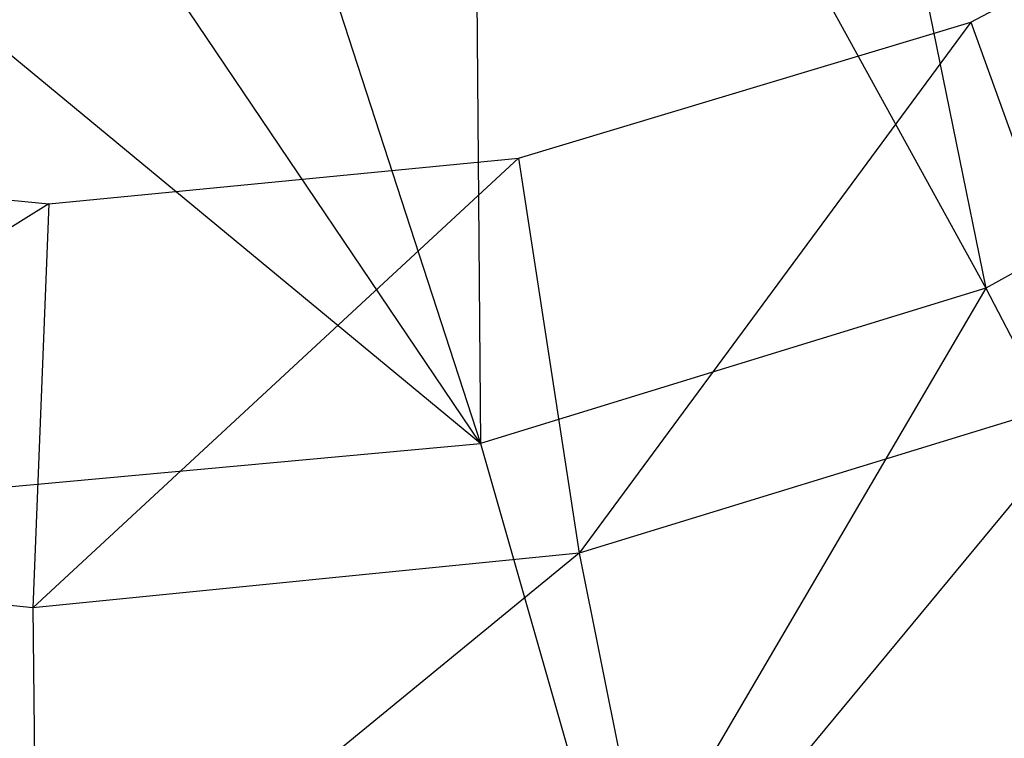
# Model space of a CAD drawing. Extents: x 1.6 to 24.9, y -15.7 to 0.
# Tile 224 of 246: x 21.071 to 21.439, y -12.929 to -12.661. Entities that reach past the tile are written whole.
import ezdxf

# ---------------------------------------------------------------- set-up
doc = ezdxf.new("R2010")
doc.units = 0
doc.header["$LTSCALE"] = 2.54
doc.layers.get('0').update_dxf_attribs({"color": 13, "linetype": 'CONTINUOUS'})

# ---------------------------------------------------------------- blocks, each defined once
blk = doc.blocks.new('ARES-203-D_STL')
at = {"color": 0}
for p, q in [((21.34924, -12.3553, 22.13905), (21.43192, -12.76133, 21.44778)), ((21.34924, -12.3553, 22.13905), (21.43192, -12.76133, 21.44778)), ((21.24017, -12.41232, 22.13902), (21.43192, -12.76133, 21.44778)), ((21.24017, -12.41232, 22.13902), (21.43192, -12.76133, 21.44778)), ((21.24017, -12.41232, 22.13902), (21.2434, -12.81923, 21.44762)), ((21.24017, -12.41232, 22.13902), (21.2434, -12.81923, 21.44762)), ((21.12237, -12.4472, 22.13899), (21.2434, -12.81923, 21.44762)), ((21.12237, -12.4472, 22.13899), (21.2434, -12.81923, 21.44762)), ((21.2434, -12.81923, 21.44762), (21.00018, -12.45884, 22.13896)), ((21.2434, -12.81923, 21.44762), (21.00018, -12.45884, 22.13896)), ((21.42633, -12.66204, 15.93422), (21.58188, -12.57926, 15.93422)), ((21.2434, -12.81923, 21.44762), (21.02826, -12.64141, 21.80012)), ((21.2434, -12.81923, 21.44762), (21.02826, -12.64141, 21.80012)), ((21.25762, -12.71281, 15.93422), (21.42633, -12.66204, 15.93422)), ((21.42633, -12.66204, 15.93422), (21.28026, -12.86023, 16.0538)), ((21.42633, -12.66204, 15.93422), (21.28026, -12.86023, 16.0538)), ((21.42633, -12.66204, 15.93422), (21.47608, -12.80001, 16.05099)), ((21.42633, -12.66204, 15.93422), (21.47608, -12.80001, 16.05099)), ((21.60367, -12.66563, 21.44793), (21.43192, -12.76133, 21.44778)), ((21.60367, -12.66563, 21.44793), (21.43192, -12.76133, 21.44778)), ((20.90695, -12.71229, 15.93422), (21.08226, -12.72985, 15.93422)), ((21.25762, -12.71281, 15.93422), (21.07635, -12.88052, 16.0567)), ((21.25762, -12.71281, 15.93422), (21.07635, -12.88052, 16.0567)), ((21.08226, -12.72985, 15.93422), (21.25762, -12.71281, 15.93422)), ((21.25762, -12.71281, 15.93422), (21.28026, -12.86023, 16.0538)), ((21.25762, -12.71281, 15.93422), (21.28026, -12.86023, 16.0538)), ((21.08226, -12.72985, 15.93422), (20.87249, -12.85963, 16.05959)), ((21.08226, -12.72985, 15.93422), (20.87249, -12.85963, 16.05959)), ((21.08226, -12.72985, 15.93422), (21.07635, -12.88052, 16.0567)), ((21.08226, -12.72985, 15.93422), (21.07635, -12.88052, 16.0567)), ((21.43192, -12.76133, 21.44778), (21.2434, -12.81923, 21.44762)), ((21.43192, -12.76133, 21.44778), (21.2434, -12.81923, 21.44762)), ((21.43192, -12.76133, 21.44778), (21.29409, -12.99655, 21.0725)), ((21.43192, -12.76133, 21.44778), (21.29409, -12.99655, 21.0725)), ((21.43192, -12.76133, 21.44778), (21.51885, -12.92816, 21.07219)), ((21.43192, -12.76133, 21.44778), (21.51885, -12.92816, 21.07219)), ((21.47608, -12.80001, 16.05099), (21.28026, -12.86023, 16.0538)), ((21.47608, -12.80001, 16.05099), (21.28026, -12.86023, 16.0538)), ((21.47608, -12.80001, 16.05099), (21.30878, -13.00222, 16.19794)), ((21.47608, -12.80001, 16.05099), (21.30878, -13.00222, 16.19794)), ((21.04671, -12.83731, 21.44745), (21.2434, -12.81923, 21.44762)), ((21.04671, -12.83731, 21.44745), (21.2434, -12.81923, 21.44762)), ((21.2434, -12.81923, 21.44762), (21.29409, -12.99655, 21.0725)), ((21.2434, -12.81923, 21.44762), (21.29409, -12.99655, 21.0725)), ((21.07635, -12.88052, 16.0567), (20.87249, -12.85963, 16.05959)), ((21.07635, -12.88052, 16.0567), (20.87249, -12.85963, 16.05959)), ((21.28026, -12.86023, 16.0538), (21.07635, -12.88052, 16.0567)), ((21.28026, -12.86023, 16.0538), (21.07635, -12.88052, 16.0567)), ((21.28026, -12.86023, 16.0538), (21.07797, -13.02561, 16.20109)), ((21.28026, -12.86023, 16.0538), (21.07797, -13.02561, 16.20109)), ((21.28026, -12.86023, 16.0538), (21.30878, -13.00222, 16.19794)), ((21.28026, -12.86023, 16.0538), (21.30878, -13.00222, 16.19794)), ((21.07635, -12.88052, 16.0567), (21.07797, -13.02561, 16.20109)), ((21.07635, -12.88052, 16.0567), (21.07797, -13.02561, 16.20109))]:
    blk.add_line(p, q, dxfattribs=at)

msp = doc.modelspace()

# ---------------------------------------------------------------- block references
at = {"color": 0}
msp.add_blockref('ARES-203-D_STL', (0, 0), dxfattribs=at)

doc.saveas('drawing.dxf')
